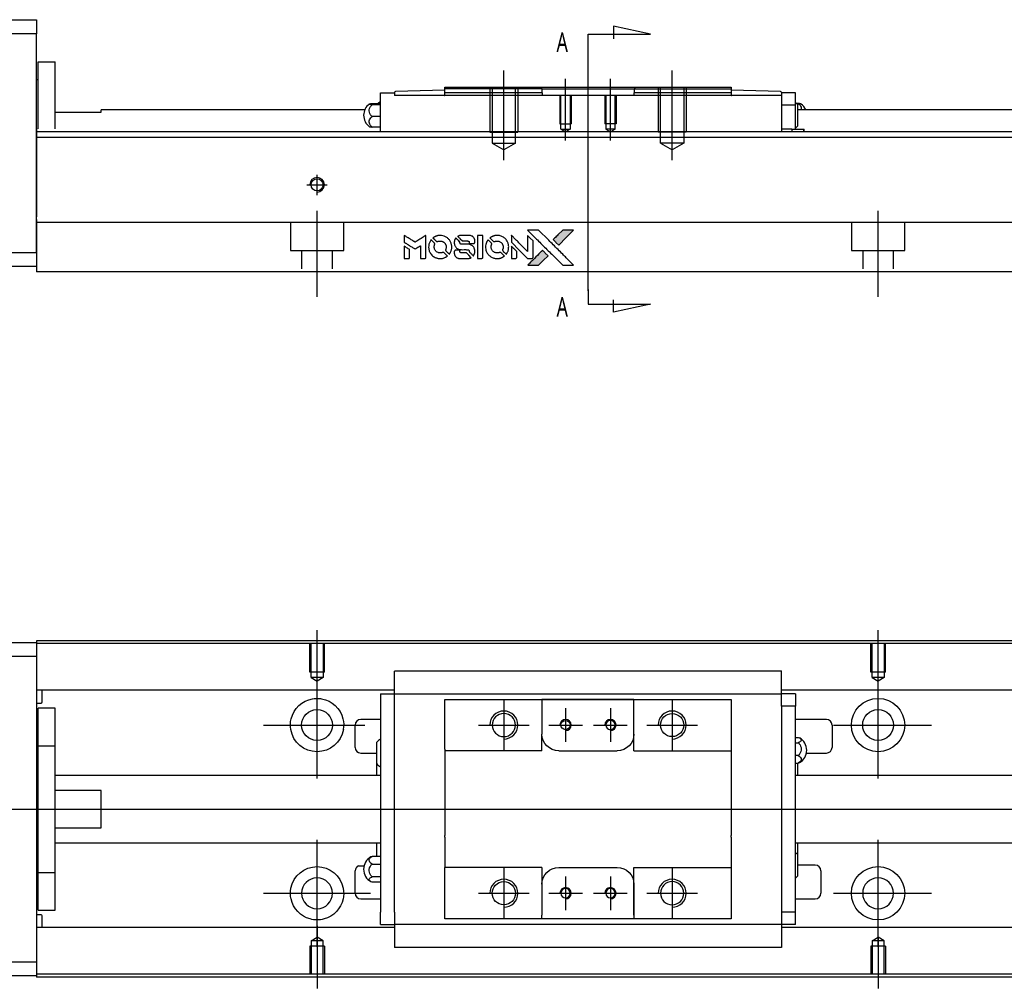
# Model space of a CAD drawing. Header units: millimetres. Extents: x -212 to 3135, y -1694 to 860.
# Tile 24 of 33: x 1001 to 1177, y -1035 to -862. Entities that reach past the tile are written whole.
import ezdxf
from ezdxf.lldxf.tags import DXFTag

# ---------------------------------------------------------------- set-up
doc = ezdxf.new("R2010")
doc.units = ezdxf.units.MM
doc.layers.get('0').update_dxf_attribs({"linetype": 'CONTINUOUS'})
doc.layers.add('2', color=7, linetype='CONTINUOUS')
doc.styles.add('CHN', font='Microsoft JhengHei.ttf')
tags = doc.linetypes.add('DASHED', pattern=[25.72, 12.86, -12.86]).pattern_tags.tags
tags[6:7] = [DXFTag(74, 4), DXFTag(75, 0), DXFTag(340, '0'), DXFTag(46, 0.0), DXFTag(50, 0.0), DXFTag(44, 0.0), DXFTag(45, 0.0)]
tags[4:5] = [DXFTag(74, 4), DXFTag(75, 0), DXFTag(340, '0'), DXFTag(46, 0.0), DXFTag(50, 0.0), DXFTag(44, 0.0), DXFTag(45, 0.0)]

# ---------------------------------------------------------------- blocks, each defined once
blk = doc.blocks.new('MosionX logo(完整正式版)')
h = blk.add_hatch(color=22)
h.dxf.hatch_style = 1
h.paths.add_polyline_path([(-1416, 1831), (-1517, 1831), (-1619, 1831), (-1707, 1742, 0.000288), (-1740, 1709, 0.000479), (-1769, 1680, 0.000013), (-1794, 1654, 0.197177), (-1794, 1654, 0.197497), (-1794, 1653, 0.00004), (-1779, 1638, 0.000834), (-1763, 1622, 0.000506), (-1744, 1603), (-1694, 1552), (-1555, 1692)])
h.paths.add_polyline_path([(-1892, 1355), (-1942, 1405, 0.000476), (-1962, 1424, 0.000789), (-1978, 1441, 0.000035), (-1993, 1455, 0.19758), (-1993, 1456, 0.198396), (-1994, 1455, 0.000019), (-2014, 1435, 0.000582), (-2036, 1413, 0.000351), (-2062, 1387, 0.000108), (-2174, 1275, 0.000692), (-2230, 1218, 0.000077), (-2269, 1179, 0.197527), (-2269, 1178, 0.410182), (-2269, 1177, 0.000493), (-2248, 1177, 0.002424), (-2219, 1177, 0.000529), (-2169, 1177), (-2070, 1177), (-1981, 1266)])
at = {"color": 22}
for points in [[(-2150, 1708, -0.000056), (-2089, 1647, -0.000021), (-2004, 1562, -0.000021), (-1911, 1469, -0.000025), (-1823, 1381), (-1619, 1177), (-1518, 1177), (-1417, 1177), (-1553, 1315, 0.000274), (-1619, 1381, 0.000123), (-1705, 1467, 0.000121), (-1797, 1559, 0.000165), (-1879, 1641), (-2068, 1831), (-2170, 1831), (-2272, 1831)], [(-1707, 1742, 0.000288), (-1740, 1709, 0.000479), (-1769, 1680, 0.000013), (-1794, 1654, 0.197177), (-1794, 1654, 0.197497), (-1794, 1653, 0.00004), (-1779, 1638, 0.000836), (-1763, 1622, 0.000505), (-1744, 1603), (-1694, 1552), (-1555, 1692), (-1416, 1831), (-1517, 1831), (-1619, 1831)], [(-4562, 1668), (-4562, 1603), (-4545, 1592, -0.000297), (-4534, 1586, -0.000037), (-4510, 1571, -0.000043), (-4482, 1554, -0.000036), (-4452, 1535, 0.000044), (-4422, 1517, 0.000063), (-4396, 1501, 0.000035), (-4374, 1488, 0.0009), (-4368, 1484), (-4360, 1479), (-4348, 1486, 0.001175), (-4342, 1490, 0.000208), (-4329, 1498, 0.000225), (-4315, 1506, 0.000203), (-4300, 1516, -0.000711), (-4286, 1525, -0.001119), (-4274, 1532, -0.000263), (-4263, 1539, -0.04589), (-4262, 1539, -0.519312), (-4261, 1539, -0.001914), (-4261, 1521, -0.003124), (-4260, 1493, -0.000285), (-4260, 1421), (-4260, 1303), (-4219, 1303, 0.001727), (-4189, 1303, 0.025279), (-4179, 1303, 0.073886), (-4173, 1305, 0.07426), (-4167, 1308, 0.03264), (-4166, 1310, 0.01784), (-4164, 1311, 0.017712), (-4163, 1313, 0.026854), (-4162, 1315), (-4160, 1319), (-4160, 1526), (-4159, 1733), (-4162, 1731, -0.004595), (-4163, 1730, -0.00016), (-4169, 1726, -0.000298), (-4177, 1722, -0.000208), (-4185, 1717, 0.000986), (-4210, 1701, 0.00025), (-4250, 1676, 0.000268), (-4292, 1650, 0.000436), (-4329, 1627, -0.002932), (-4341, 1619, -0.004718), (-4351, 1613, -0.001113), (-4360, 1608, -0.227179), (-4361, 1608, -0.045982), (-4362, 1608, -0.000145), (-4374, 1616, -0.000825), (-4387, 1624, -0.000517), (-4403, 1634, 0.000056), (-4458, 1668, 0.000289), (-4488, 1687, 0.000481), (-4511, 1701, 0.000418), (-4535, 1715), (-4562, 1732)], [(-4068, 1643, 0.064158), (-4094, 1594, 0.06356), (-4108, 1539, 0.064004), (-4107, 1483, 0.066747), (-4091, 1429, 0.04321), (-4073, 1396, 0.044737), (-4050, 1367, 0.044901), (-4021, 1342, 0.044184), (-3989, 1323, 0.026293), (-3965, 1313, 0.033344), (-3941, 1306, 0.033227), (-3917, 1303, 0.025815), (-3890, 1302, 0.023119), (-3864, 1304, 0.031044), (-3841, 1308, 0.031337), (-3819, 1315, 0.024258), (-3796, 1325, 0.015622), (-3788, 1329, 0.008495), (-3778, 1335, 0.008415), (-3769, 1341, 0.020814), (-3763, 1346), (-3760, 1348), (-3791, 1379, 0.002843), (-3814, 1403, 0.033917), (-3823, 1411, 0.087906), (-3831, 1414, 0.073302), (-3839, 1416, 0.022047), (-3843, 1415, 0.026465), (-3847, 1415, 0.022233), (-3851, 1414, 0.009985), (-3857, 1412, -0.039011), (-3876, 1407, -0.044398), (-3896, 1406, -0.045096), (-3915, 1408, -0.04265), (-3934, 1413, -0.071154), (-3961, 1428, -0.068827), (-3983, 1450, -0.068713), (-3998, 1476, -0.070507), (-4005, 1506, -0.028605), (-4006, 1519, -0.031418), (-4005, 1531, -0.031044), (-4002, 1544, -0.02668), (-3998, 1556, 0.038913), (-3996, 1564, 0.043732), (-3995, 1571, 0.047754), (-3995, 1578, 0.075756), (-3997, 1583, 0.07294), (-3999, 1586, 0.003456), (-4006, 1594, 0.005023), (-4017, 1605, 0.002422), (-4030, 1619, 0.000819), (-4042, 1631, 0.001349), (-4053, 1641, 0.0001), (-4062, 1650, 0.205335), (-4062, 1651, 0.219821), (-4063, 1650, 0.002494), (-4064, 1648, 0.007089), (-4066, 1646, 0.004494)], [(-3917, 1731, 0.024131), (-3935, 1728, 0.022344), (-3954, 1723, 0.021883), (-3972, 1717, 0.020884), (-3990, 1709, 0.010669), (-4000, 1703, 0.010389), (-4011, 1697, 0.010913), (-4020, 1692, 0.022227), (-4026, 1687), (-4029, 1685), (-3996, 1653, 0.002452), (-3984, 1640, 0.003628), (-3972, 1630, 0.001662), (-3963, 1621, 0.070159), (-3960, 1619, 0.047671), (-3958, 1618, 0.018624), (-3956, 1618, 0.017921), (-3953, 1617, 0.018804), (-3950, 1617, 0.018255), (-3946, 1617, 0.041312), (-3943, 1617, 0.037164), (-3939, 1618, 0.012342), (-3935, 1620, -0.015101), (-3924, 1624, -0.035998), (-3916, 1626, -0.033244), (-3907, 1627, -0.011249), (-3894, 1627, -0.004059), (-3883, 1627, -0.019693), (-3877, 1627, -0.027943), (-3872, 1626, -0.014411), (-3866, 1624, -0.033089), (-3851, 1619, -0.033887), (-3838, 1613, -0.034021), (-3825, 1604, -0.033942), (-3814, 1594, -0.02816), (-3804, 1582, -0.035032), (-3796, 1570, -0.035269), (-3790, 1557, -0.029196), (-3785, 1543, -0.037862), (-3782, 1526, -0.043657), (-3782, 1510, -0.043064), (-3784, 1494, -0.035184), (-3790, 1477, 0.033699), (-3792, 1470, 0.052815), (-3793, 1463, 0.059167), (-3793, 1456, 0.058972), (-3791, 1450, 0.059208), (-3788, 1445, 0.021125), (-3783, 1439, 0.008691), (-3773, 1429, 0.000851), (-3749, 1405, 0.001873), (-3736, 1393, 0.013884), (-3730, 1387, 0.022355), (-3726, 1385, 0.341453), (-3725, 1385, 0.073011), (-3722, 1388, 0.004587), (-3714, 1399, 0.00748), (-3707, 1411, 0.016837), (-3702, 1420, 0.028606), (-3692, 1443, 0.031352), (-3685, 1465, 0.031004), (-3681, 1489, 0.0268), (-3680, 1514, 0.026698), (-3681, 1541, 0.03002), (-3686, 1566, 0.030357), (-3693, 1590, 0.028554), (-3703, 1614, 0.062944), (-3732, 1658, 0.062206), (-3772, 1694, 0.062448), (-3819, 1719, 0.064355), (-3870, 1731, 0.017377), (-3880, 1731, 0.008369), (-3893, 1731, 0.008367), (-3907, 1731, 0.01757)], [(-3610, 1675, 0.023289), (-3616, 1665, 0.026845), (-3621, 1655, 0.026047), (-3626, 1644, 0.019751), (-3629, 1631, 0.013249), (-3631, 1624, 0.025169), (-3631, 1618, 0.016532), (-3632, 1611, 0.002937), (-3632, 1598, 0.003317), (-3632, 1586, 0.011808), (-3631, 1578, 0.01777), (-3631, 1572, 0.021476), (-3630, 1567, 0.04325), (-3623, 1544, 0.045753), (-3612, 1523, 0.04649), (-3598, 1505, 0.047672), (-3581, 1490, 0.025315), (-3573, 1485, 0.015208), (-3564, 1480, 0.01512), (-3554, 1476, 0.022488), (-3546, 1473, 0.027857), (-3532, 1469, 0.034138), (-3519, 1467, 0.014286), (-3499, 1467, 0.00124), (-3449, 1467, -0.00103), (-3418, 1467, -0.002552), (-3396, 1466, -0.001594), (-3379, 1466, -0.047676), (-3374, 1466, -0.085307), (-3367, 1463, -0.097789), (-3361, 1457, -0.085947), (-3357, 1450, -0.051339), (-3356, 1440, 0.014634), (-3355, 1436, 0.015028), (-3355, 1433, 0.014927), (-3354, 1430, 0.059415), (-3353, 1429, 0.070595), (-3351, 1425, 0.00028), (-3315, 1389, 0.000111), (-3279, 1352, 0.200239), (-3277, 1352, 0.268906), (-3276, 1352, 0.001866), (-3271, 1361, 0.007532), (-3267, 1370, 0.017818), (-3263, 1376, 0.013256), (-3261, 1383, 0.011636), (-3258, 1391, 0.011528), (-3256, 1399, 0.012303), (-3254, 1407, 0.0423), (-3252, 1419, 0.013657), (-3252, 1437, 0.013857), (-3252, 1455, 0.037428), (-3254, 1468, 0.014927), (-3256, 1477, 0.0122), (-3259, 1486, 0.012518), (-3262, 1494, 0.023062), (-3265, 1501, 0.065961), (-3281, 1525, 0.06055), (-3304, 1545, 0.059676), (-3331, 1559, 0.060497), (-3360, 1567, 0.025683), (-3367, 1567, 0.001528), (-3386, 1567, 0.002124), (-3410, 1568, 0.001173), (-3439, 1568, -0.000809), (-3490, 1568, -0.017164), (-3506, 1568, -0.063931), (-3514, 1570, -0.108429), (-3520, 1573, -0.052941), (-3523, 1577, -0.063675), (-3525, 1582, -0.050562), (-3526, 1587, -0.020337), (-3527, 1595, 0.009897), (-3528, 1599, 0.016482), (-3528, 1603, 0.019019), (-3529, 1606, 0.06043), (-3530, 1608, 0.076267), (-3533, 1613, 0.00054), (-3566, 1646, 0.000307), (-3601, 1680, 0.142594), (-3604, 1681, 0.232419), (-3604, 1681, 0.022995), (-3606, 1680, 0.024627), (-3608, 1678, 0.015407)], [(-3516, 1731, 0.018538), (-3522, 1730, 0.010695), (-3530, 1729, 0.01068), (-3538, 1727, 0.017678), (-3544, 1725, 0.013849), (-3551, 1722, 0.011814), (-3559, 1719, 0.004513), (-3566, 1716, 0.290035), (-3566, 1715, 0.196418), (-3566, 1714, 0.000124), (-3554, 1702, 0.001477), (-3540, 1688, 0.000898), (-3524, 1671), (-3481, 1629), (-3427, 1628, -0.001471), (-3387, 1628, -0.028714), (-3374, 1627, -0.097073), (-3367, 1625, -0.084199), (-3361, 1620, -0.042698), (-3359, 1616, -0.053912), (-3357, 1612, -0.051004), (-3356, 1608, -0.032967), (-3355, 1602, 0.00807), (-3355, 1600, 0.003023), (-3355, 1596, 0.002994), (-3355, 1592, 0.003629), (-3355, 1588), (-3354, 1579), (-3313, 1579, 0.001618), (-3293, 1579, 0.005206), (-3280, 1579, 0.00535), (-3271, 1579, 0.060675), (-3268, 1580, 0.048484), (-3266, 1581, 0.02389), (-3264, 1582, 0.022812), (-3261, 1584, 0.02462), (-3259, 1586, 0.061781), (-3255, 1591, 0.080179), (-3253, 1596, 0.048561), (-3252, 1604, 0.010021), (-3251, 1619, 0.016602), (-3252, 1638, 0.031409), (-3254, 1653, 0.036474), (-3258, 1666, 0.03439), (-3263, 1679, 0.065928), (-3277, 1699, 0.069066), (-3296, 1715, 0.065697), (-3319, 1725, 0.051559), (-3346, 1731, 0.020904), (-3360, 1731, 0.000451), (-3431, 1731, 0.000419), (-3502, 1732, 0.022759)], [(-3202, 1517), (-3202, 1303), (-3160, 1303), (-3118, 1303), (-3113, 1306, 0.071429), (-3109, 1309, 0.054799), (-3105, 1313, 0.053585), (-3102, 1318, 0.060698), (-3101, 1323, 0.033975), (-3100, 1332, 0.000112), (-3100, 1441, 0.000726), (-3100, 1548, 0.001084), (-3101, 1641), (-3102, 1732), (-3152, 1732), (-3202, 1732)], [(-3011, 1643, 0.018008), (-3017, 1634, 0.009842), (-3023, 1622, 0.009807), (-3030, 1610, 0.015716), (-3035, 1599, 0.048467), (-3047, 1561, 0.045841), (-3052, 1520, 0.046006), (-3049, 1479, 0.049638), (-3039, 1441, 0.064819), (-3012, 1391, 0.06695), (-2974, 1350, 0.066691), (-2926, 1320, 0.063505), (-2872, 1304, 0.03135), (-2858, 1302, 0.010439), (-2837, 1302, 0.010391), (-2817, 1302, 0.032408), (-2803, 1304, 0.015696), (-2787, 1307, 0.018095), (-2771, 1312, 0.018551), (-2757, 1317, 0.018352), (-2743, 1323, 0.015568), (-2733, 1328, 0.009832), (-2723, 1334, 0.009795), (-2713, 1341, 0.023727), (-2706, 1346), (-2703, 1348), (-2734, 1379, 0.001528), (-2751, 1397, 0.010022), (-2760, 1406, 0.019586), (-2766, 1411, 0.061865), (-2771, 1413, 0.055054), (-2777, 1415, 0.061607), (-2784, 1416, 0.048725), (-2792, 1415, 0.020221), (-2802, 1412, -0.017722), (-2813, 1409, -0.02685), (-2822, 1407, -0.02759), (-2832, 1406, -0.020233), (-2843, 1406, -0.04793), (-2864, 1409, -0.048386), (-2883, 1416, -0.047866), (-2901, 1426, -0.044964), (-2917, 1440, -0.04333), (-2931, 1457, -0.050921), (-2941, 1475, -0.051473), (-2946, 1495, -0.0459), (-2948, 1516, -0.019014), (-2948, 1526, -0.024114), (-2947, 1535, -0.025081), (-2945, 1544, -0.023892), (-2942, 1553, 0.008624), (-2939, 1560, 0.026486), (-2938, 1564, 0.035074), (-2937, 1568, 0.02756), (-2937, 1573, 0.087163), (-2939, 1580, 0.073291), (-2942, 1587, 0.028074), (-2951, 1596, 0.002594), (-2973, 1619), (-3005, 1651)], [(-2860, 1730, 0.023681), (-2878, 1728, 0.022402), (-2896, 1723, 0.021929), (-2914, 1717, 0.020503), (-2931, 1709, 0.013745), (-2941, 1704, 0.009767), (-2952, 1698, 0.009658), (-2962, 1691, 0.027804), (-2968, 1687), (-2971, 1685), (-2939, 1653, 0.002053), (-2924, 1638, 0.006738), (-2914, 1628, 0.007826), (-2907, 1622, 0.063909), (-2903, 1619, 0.061532), (-2897, 1617, 0.068674), (-2891, 1617, 0.052072), (-2885, 1618, 0.019648), (-2875, 1621, -0.018366), (-2864, 1624, -0.0288), (-2854, 1626, -0.029061), (-2844, 1627, -0.019155), (-2832, 1627, -0.053809), (-2807, 1624, -0.058833), (-2784, 1615, -0.058566), (-2764, 1601, -0.052525), (-2746, 1582, -0.044733), (-2737, 1566, -0.040573), (-2729, 1547, -0.041123), (-2725, 1529, -0.04951), (-2725, 1511, -0.017369), (-2725, 1502, -0.024255), (-2727, 1495, -0.023787), (-2729, 1487, -0.015798), (-2732, 1479, 0.010631), (-2734, 1474, 0.033653), (-2735, 1470, 0.037806), (-2736, 1467, 0.016307), (-2736, 1462, 0.068179), (-2734, 1453, 0.095747), (-2731, 1446, 0.033418), (-2722, 1436, 0.002133), (-2695, 1409, 0.001452), (-2680, 1395, 0.012393), (-2673, 1388, 0.020479), (-2668, 1385, 0.344362), (-2667, 1385, 0.074287), (-2663, 1388, 0.005454), (-2656, 1400, 0.008391), (-2649, 1412, 0.017097), (-2643, 1422, 0.027375), (-2635, 1442, 0.02835), (-2628, 1463, 0.027723), (-2624, 1485, 0.023913), (-2623, 1509, 0.027047), (-2623, 1537, 0.031685), (-2627, 1563, 0.032425), (-2634, 1588, 0.031013), (-2644, 1612, 0.037914), (-2661, 1641, 0.040153), (-2682, 1667, 0.039834), (-2707, 1688, 0.036173), (-2736, 1707, 0.040752), (-2765, 1719, 0.035885), (-2796, 1728, 0.035491), (-2828, 1731, 0.037615)], [(-2572, 1669), (-2572, 1604), (-2422, 1453), (-2271, 1303), (-2229, 1303, 0.0008), (-2202, 1303, 0.010795), (-2192, 1303, 0.030495), (-2186, 1304, 0.080372), (-2183, 1305, 0.03816), (-2179, 1308, 0.041799), (-2176, 1310, 0.042486), (-2174, 1314, 0.042078), (-2172, 1317, 0.099276), (-2170, 1322, 0.003302), (-2170, 1343, 0.002586), (-2170, 1380, 0.000204), (-2170, 1477), (-2170, 1633), (-2221, 1683), (-2271, 1733), (-2271, 1583), (-2272, 1433), (-2419, 1582, 0.000253), (-2476, 1639, 0.000412), (-2524, 1687, 0.000041), (-2567, 1730, 0.041338), (-2570, 1732), (-2572, 1734)], [(-4562, 1417), (-4562, 1303), (-4521, 1303, 0.000842), (-4494, 1303, 0.010591), (-4484, 1303, 0.028995), (-4479, 1303, 0.069543), (-4475, 1305, 0.051063), (-4471, 1307, 0.039932), (-4468, 1310, 0.039414), (-4465, 1314, 0.045845), (-4462, 1318, 0.094811), (-4461, 1322, 0.007124), (-4461, 1333, 0.004713), (-4461, 1352, 0.000534), (-4461, 1395), (-4461, 1469), (-4471, 1475, 0.000828), (-4502, 1494, 0.000879), (-4532, 1513, 0.000048), (-4561, 1530, 0.137596), (-4562, 1531, 0.413028), (-4562, 1530, 0.000016), (-4562, 1497, 0.000623), (-4562, 1460, 0.000374)], [(-2572, 1416), (-2572, 1303), (-2530, 1303), (-2488, 1303), (-2483, 1306, 0.03146), (-2480, 1308, 0.026444), (-2478, 1310, 0.026444), (-2476, 1312, 0.031457), (-2475, 1314), (-2472, 1319), (-2471, 1375), (-2471, 1431), (-2521, 1481, 0.000745), (-2540, 1499, 0.001228), (-2556, 1515, 0.000087), (-2571, 1529, 0.195134), (-2571, 1530, 0.412117), (-2572, 1529, 0.000048), (-2572, 1496, 0.00109), (-2572, 1460, 0.000653)], [(-3615, 1454, 0.065483), (-3620, 1451, 0.053271), (-3625, 1447, 0.052018), (-3628, 1443, 0.0556), (-3631, 1437, 0.036839), (-3632, 1434, 0.026922), (-3632, 1430, 0.016905), (-3633, 1424, 0.004317), (-3633, 1416, 0.016369), (-3632, 1397, 0.029936), (-3630, 1382, 0.03418), (-3627, 1369, 0.031327), (-3621, 1356, 0.046935), (-3612, 1340, 0.054053), (-3600, 1327, 0.053701), (-3585, 1317, 0.045364), (-3568, 1309, 0.032479), (-3552, 1305, 0.03386), (-3537, 1303, 0.013578), (-3512, 1303, 0.001155), (-3450, 1303, 0.000413), (-3396, 1303, 0.005008), (-3375, 1304, 0.013199), (-3364, 1304, 0.033956), (-3355, 1305, 0.013909), (-3347, 1308, 0.010864), (-3337, 1310, 0.010938), (-3329, 1313, 0.028702), (-3323, 1316), (-3318, 1318), (-3362, 1362), (-3405, 1406), (-3455, 1406, -0.001504), (-3477, 1406, -0.00328), (-3493, 1406, -0.001901), (-3506, 1406, -0.061333), (-3510, 1407, -0.063621), (-3514, 1409, -0.048633), (-3518, 1412, -0.046769), (-3522, 1415, -0.047961), (-3525, 1420, -0.02678), (-3526, 1424, -0.050957), (-3527, 1427, -0.029398), (-3528, 1431, -0.00401), (-3528, 1441), (-3529, 1456), (-3569, 1456, 0.001061), (-3593, 1456, 0.009147), (-3604, 1455, 0.020721), (-3611, 1455, 0.051619)], [(-2062, 1387, 0.000108), (-2174, 1275, 0.000692), (-2230, 1218, 0.000077), (-2269, 1179, 0.197527), (-2269, 1178, 0.410182), (-2269, 1177, 0.000493), (-2248, 1177, 0.002424), (-2219, 1177, 0.000529), (-2170, 1177), (-2070, 1177), (-1981, 1266), (-1892, 1355), (-1942, 1405, 0.000476), (-1962, 1424, 0.000789), (-1978, 1441, 0.000035), (-1993, 1455, 0.19758), (-1993, 1456, 0.198396), (-1994, 1455, 0.000019), (-2014, 1435, 0.000582), (-2036, 1413, 0.000351)]]:
    blk.add_lwpolyline(points, format="xyb", close=True, dxfattribs=at)

msp = doc.modelspace()

# ---------------------------------------------------------------- linework, layer by layer
for p, q in [((1054.43, -982.36), (1054.43, -971.24)), ((1154.43, -980.36), (1154.43, -971.24)), ((1054.43, -997.72), (1054.43, -978.67)), ((1154.43, -997.72), (1154.43, -978.67)), ((1087.72, -983.69), (1087.72, -992.69)), ((1117.72, -983.69), (1117.72, -992.69)), ((1098.72, -985.19), (1098.72, -991.19)), ((1106.72, -985.19), (1106.72, -991.19)), ((1044.9, -988.19), (1062.95, -988.19)), ((1083.22, -988.19), (1092.22, -988.19)), ((1095.72, -988.19), (1101.72, -988.19)), ((1103.72, -988.19), (1109.72, -988.19)), ((1113.22, -988.19), (1122.22, -988.19)), ((1146.48, -988.19), (1163.95, -988.19)), ((940.43, -1003.19), (1078.86, -1003.19)), ((1078.86, -1003.19), (1420.43, -1003.19)), ((1054.43, -1027.72), (1054.43, -1008.67)), ((1154.43, -1027.72), (1154.43, -1008.67)), ((1061.8, -1013.29), (1062.8, -1013.29)), ((1087.72, -1013.69), (1087.72, -1022.69)), ((1117.72, -1013.69), (1117.72, -1022.69)), ((1098.72, -1015.19), (1098.72, -1021.19)), ((1106.72, -1015.19), (1106.72, -1021.19)), ((1044.9, -1018.19), (1063.95, -1018.19)), ((1083.22, -1018.19), (1092.22, -1018.19)), ((1095.72, -1018.19), (1101.72, -1018.19)), ((1103.72, -1018.19), (1109.72, -1018.19)), ((1113.22, -1018.19), (1122.22, -1018.19)), ((1146.48, -1018.19), (1163.95, -1018.19)), ((1054.43, -1024.02), (1054.43, -1035.15)), ((1154.43, -1026.02), (1154.43, -1035.15))]:
    msp.add_line(p, q)
at = {"linetype": 'Continuous'}
for p, q in [((945.43, -973.44), (1004.43, -973.44)), ((1086.56, -973.15), (1004.43, -973.15)), ((1004.43, -973.15), (1004.43, -973.44)), ((1004.43, -973.44), (1004.43, -975.94)), ((1086.43, -973.65), (1004.43, -973.65)), ((1404.43, -973.65), (1086.43, -973.65)), ((1404.43, -973.15), (1086.56, -973.15)), ((1004.43, -975.94), (945.43, -975.94)), ((1004.43, -975.94), (1004.43, -1030.44)), ((1068.22, -978.71), (1068.22, -978.58)), ((1068.22, -978.58), (1068.22, -978.58)), ((1137.22, -978.58), (1068.22, -978.58)), ((1068.22, -982.29), (1068.22, -978.71)), ((1137.22, -978.58), (1137.22, -978.54)), ((1137.22, -978.71), (1137.22, -978.58)), ((1137.22, -982.29), (1137.22, -978.71)), ((1068.22, -981.97), (1004.43, -981.97)), ((1005.43, -984.06), (1005.43, -981.97)), ((1065.72, -982.62), (1065.72, -984.82)), ((1065.72, -982.62), (1068.22, -982.62)), ((1068.22, -982.62), (1068.22, -982.29)), ((1068.22, -983.62), (1068.22, -982.62)), ((1068.22, -982.62), (1137.22, -982.62)), ((1404.43, -981.97), (1137.22, -981.97)), ((1137.22, -982.62), (1137.22, -982.29)), ((1139.72, -982.62), (1137.22, -982.62)), ((1137.22, -983.62), (1137.22, -982.62)), ((1139.72, -982.62), (1139.72, -984.82)), ((1004.43, -984.26), (1005.23, -984.26)), ((1068.22, -984.82), (1068.22, -983.62)), ((1077.22, -984.62), (1077.22, -983.62)), ((1094.52, -983.62), (1094.52, -984.32)), ((1110.92, -983.62), (1094.52, -983.62)), ((1094.52, -984.32), (1094.52, -989.79)), ((1094.61, -983.62), (1110.83, -983.62)), ((1110.92, -984.32), (1110.92, -983.62)), ((1110.92, -992.79), (1110.92, -984.32)), ((1110.92, -989.79), (1110.92, -984.32)), ((1128.22, -983.62), (1128.22, -984.62)), ((1137.22, -984.82), (1137.22, -983.62)), ((1007.73, -985.19), (1004.73, -985.19)), ((1007.73, -985.19), (1004.73, -985.19)), ((1004.73, -991.88), (1004.73, -985.19)), ((1004.73, -991.88), (1004.73, -985.19)), ((1007.73, -991.88), (1007.73, -985.19)), ((1007.73, -991.88), (1007.73, -985.19)), ((1065.72, -984.82), (1065.72, -1021.57)), ((1068.22, -985.3), (1068.22, -984.82)), ((1068.22, -985.3), (1068.22, -984.86)), ((1068.22, -1021.09), (1068.22, -985.3)), ((1077.22, -992.49), (1077.22, -984.62)), ((1128.22, -984.62), (1128.22, -992.49)), ((1139.72, -984.82), (1137.22, -984.82)), ((1137.22, -984.82), (1137.22, -985.3)), ((1137.22, -984.86), (1137.22, -985.3)), ((1137.22, -985.3), (1137.22, -1021.09)), ((1139.72, -1021.57), (1139.72, -984.82)), ((1065.72, -987.19), (1062.22, -987.19)), ((1145.22, -987.19), (1139.72, -987.19)), ((1061.22, -992.19), (1061.22, -988.19)), ((1094.52, -992.79), (1094.52, -989.8)), ((1146.22, -988.19), (1146.22, -992.19)), ((1065.07, -995.11), (1065.07, -991.26)), ((1139.72, -990.4), (1140.18, -990.4)), ((1139.72, -991.34), (1140.18, -991.34)), ((1004.73, -992.44), (1004.43, -992.44)), ((1004.73, -992.44), (1004.43, -992.44)), ((1004.73, -1014.51), (1004.73, -991.88)), ((1004.73, -991.88), (1007.73, -991.88)), ((1004.73, -1014.51), (1004.73, -991.88)), ((1007.73, -1014.51), (1007.73, -991.88)), ((1007.73, -1014.51), (1007.73, -991.88)), ((1062.22, -993.19), (1065.07, -993.19)), ((1077.22, -992.49), (1077.22, -998.19)), ((1097.52, -992.79), (1107.92, -992.79)), ((1110.92, -992.79), (1128.22, -992.79)), ((1128.22, -992.49), (1128.22, -998.19)), ((1141.67, -993.19), (1145.22, -993.19)), ((1140.18, -993.64), (1139.72, -993.64)), ((1139.72, -994.99), (1140.18, -994.99)), ((1140.07, -994.99), (1140.07, -997.19)), ((1065.07, -997.19), (1065.07, -995.11)), ((1065.72, -997.19), (1007.73, -997.19)), ((1077.22, -998.19), (1077.22, -998.49)), ((1077.22, -998.49), (1077.22, -1007.89)), ((1128.22, -998.19), (1128.22, -998.49)), ((1128.22, -998.49), (1128.22, -1007.89)), ((1404.43, -997.19), (1139.72, -997.19)), ((1015.93, -999.88), (1007.73, -999.88)), ((1015.93, -1006.51), (1015.93, -999.88)), ((1007.73, -1006.51), (1015.93, -1006.51)), ((1077.22, -1008.19), (1077.22, -1007.89)), ((1077.22, -1008.19), (1077.22, -1013.59)), ((1128.22, -1008.19), (1128.22, -1007.89)), ((1128.22, -1008.19), (1128.22, -1013.59)), ((1007.73, -1009.19), (1065.72, -1009.19)), ((1065.07, -1011.62), (1065.07, -1009.19)), ((1139.72, -1009.19), (1404.43, -1009.19)), ((1140.07, -1009.19), (1140.07, -1011.28)), ((1065.72, -1011.62), (1064.27, -1011.62)), ((1140.07, -1011.28), (1140.07, -1015.13)), ((1004.43, -1013.94), (1004.73, -1013.94)), ((1004.43, -1013.94), (1004.73, -1013.94)), ((1061.22, -1018.19), (1061.22, -1014.19)), ((1064.27, -1012.98), (1065.72, -1012.98)), ((1077.22, -1013.89), (1077.22, -1013.59)), ((1094.52, -1013.59), (1077.22, -1013.59)), ((1077.22, -1021.77), (1077.22, -1013.89)), ((1094.52, -1013.59), (1094.52, -1016.59)), ((1097.52, -1013.59), (1107.92, -1013.59)), ((1110.92, -1022.07), (1110.92, -1013.59)), ((1128.22, -1013.59), (1128.22, -1021.77)), ((1143.22, -1013.19), (1140.07, -1013.19)), ((1144.22, -1014.19), (1144.22, -1018.19)), ((1004.73, -1014.51), (1007.73, -1014.51)), ((1004.73, -1021.19), (1004.73, -1014.51)), ((1004.73, -1021.19), (1004.73, -1014.51)), ((1007.73, -1021.19), (1007.73, -1014.51)), ((1007.73, -1021.19), (1007.73, -1014.51)), ((1065.72, -1015.27), (1064.27, -1015.27)), ((1065.72, -1016.22), (1064.27, -1016.22)), ((1094.52, -1016.59), (1094.52, -1022.07)), ((1110.92, -1016.59), (1110.92, -1022.07)), ((1062.22, -1019.19), (1065.72, -1019.19)), ((1139.72, -1019.19), (1143.22, -1019.19)), ((1004.73, -1021.19), (1007.73, -1021.19)), ((1004.73, -1021.19), (1007.73, -1021.19)), ((1068.22, -1021.52), (1068.22, -1021.09)), ((1068.22, -1021.57), (1068.22, -1021.09)), ((1137.22, -1021.09), (1137.22, -1021.57)), ((1137.22, -1021.09), (1137.22, -1021.52)), ((1005.23, -1022.03), (1004.43, -1022.03)), ((1005.43, -1024.32), (1005.43, -1022.23)), ((1065.72, -1023.77), (1065.72, -1021.57)), ((1068.22, -1021.57), (1068.22, -1022.77)), ((1068.22, -1022.77), (1068.22, -1023.77)), ((1077.22, -1022.77), (1077.22, -1021.77)), ((1094.52, -1022.77), (1094.52, -1022.07)), ((1110.92, -1022.77), (1094.52, -1022.77)), ((1110.83, -1022.77), (1094.61, -1022.77)), ((1110.92, -1022.07), (1110.92, -1022.77)), ((1128.22, -1022.77), (1119.57, -1022.77)), ((1128.22, -1021.77), (1128.22, -1022.77)), ((1137.22, -1021.57), (1137.22, -1022.77)), ((1139.72, -1021.57), (1137.22, -1021.57)), ((1137.22, -1022.77), (1137.22, -1023.77)), ((1139.72, -1023.77), (1139.72, -1021.57)), ((1068.22, -1024.32), (1004.43, -1024.32)), ((1065.72, -1023.77), (1068.22, -1023.77)), ((1137.22, -1023.77), (1068.22, -1023.77)), ((1068.22, -1023.77), (1068.22, -1027.67)), ((1137.22, -1023.77), (1137.22, -1024.1)), ((1139.72, -1023.77), (1137.22, -1023.77)), ((1137.22, -1024.1), (1137.22, -1027.67)), ((1404.43, -1024.32), (1137.22, -1024.32)), ((1068.22, -1027.67), (1068.22, -1027.8)), ((1068.22, -1027.8), (1068.22, -1027.85)), ((1068.22, -1027.8), (1137.22, -1027.8)), ((1137.22, -1027.67), (1137.22, -1027.8)), ((1137.22, -1027.8), (1137.22, -1027.85)), ((945.43, -1030.44), (1004.43, -1030.44)), ((1004.43, -1030.44), (1004.43, -1032.94)), ((1004.43, -1032.94), (945.43, -1032.94)), ((1071.31, -1032.65), (1004.43, -1032.65)), ((1004.43, -1032.94), (1004.43, -1033.15)), ((1071.18, -1033.15), (1004.43, -1033.15)), ((1404.43, -1033.15), (1071.18, -1033.15)), ((1404.43, -1032.65), (1071.31, -1032.65))]:
    msp.add_line(p, q, dxfattribs=at)
at = {"linetype": 'DASHED'}
for p, q in [((1004.43, -973.44), (1004.43, -973.65)), ((1004.43, -973.65), (1004.43, -974.65)), ((1004.43, -974.65), (1004.43, -980.97)), ((1004.43, -980.97), (1004.43, -981.97)), ((1004.43, -981.97), (1004.43, -983.51)), ((1068.22, -982.72), (1068.22, -982.72)), ((1137.22, -982.72), (1137.22, -982.72)), ((1004.43, -983.51), (1004.43, -987.07)), ((1004.43, -987.07), (1004.43, -988.99)), ((1004.43, -988.99), (1004.43, -1017.3)), ((1004.43, -1017.3), (1004.43, -1019.22)), ((1004.43, -1019.22), (1004.43, -1022.78)), ((1004.43, -1022.78), (1004.43, -1024.32)), ((1004.43, -1024.32), (1004.43, -1025.32)), ((1137.22, -1023.67), (1137.22, -1023.67)), ((1004.43, -1025.32), (1004.43, -1031.65)), ((1004.43, -1031.65), (1004.43, -1032.65)), ((1004.43, -1032.65), (1004.43, -1032.94))]:
    msp.add_line(p, q, dxfattribs=at)
at = {"linetype": 'DASHED', "ltscale": 0.1}
for p, q in [((1053.13, -978.74), (1053.13, -973.74)), ((1053.35, -979.74), (1053.35, -973.74)), ((1055.5, -973.74), (1055.5, -979.74)), ((1055.73, -978.74), (1055.73, -973.74)), ((1153.13, -978.74), (1153.13, -973.74)), ((1153.35, -979.74), (1153.35, -973.74)), ((1155.5, -973.74), (1155.5, -979.74)), ((1155.73, -978.74), (1155.73, -973.74)), ((1055.73, -978.74), (1053.13, -978.74)), ((1155.73, -978.74), (1153.13, -978.74)), ((1055.5, -979.74), (1053.35, -979.74)), ((1053.35, -979.74), (1054.43, -980.36)), ((1055.5, -979.74), (1054.43, -980.36)), ((1155.5, -979.74), (1153.35, -979.74)), ((1153.35, -979.74), (1154.43, -980.36)), ((1155.5, -979.74), (1154.43, -980.36)), ((1053.35, -1026.65), (1054.43, -1026.02)), ((1053.35, -1026.65), (1053.35, -1032.65)), ((1055.5, -1026.65), (1053.35, -1026.65)), ((1055.5, -1026.65), (1054.43, -1026.02)), ((1055.5, -1032.65), (1055.5, -1026.65)), ((1153.35, -1026.65), (1154.43, -1026.02)), ((1153.35, -1026.65), (1153.35, -1032.65)), ((1155.5, -1026.65), (1153.35, -1026.65)), ((1155.5, -1026.65), (1154.43, -1026.02)), ((1155.5, -1032.65), (1155.5, -1026.65)), ((1055.73, -1027.65), (1053.13, -1027.65)), ((1053.13, -1027.65), (1053.13, -1032.65)), ((1055.73, -1027.65), (1055.73, -1032.65)), ((1155.73, -1027.65), (1153.13, -1027.65)), ((1153.13, -1027.65), (1153.13, -1032.65)), ((1155.73, -1027.65), (1155.73, -1032.65))]:
    msp.add_line(p, q, dxfattribs=at)
at = {"linetype": 'Continuous'}
for centre, radius in [((1154.43, -988.19), 4.75), ((1054.43, -988.19), 2.75), ((1117.72, -988.19), 2.07), ((1154.43, -988.19), 2.75), ((1098.72, -988.19), 0.825), ((1154.43, -1018.19), 4.75), ((1087.72, -1018.19), 2.07)]:
    msp.add_circle(centre, radius, dxfattribs=at)
at = {"linetype": 'Continuous', "extrusion": (0, 0, -1)}
for centre, radius in [((-1087.72, -988.19), 2.07), ((-1106.72, -988.19), 0.825), ((-1054.43, -1018.19), 2.75), ((-1117.72, -1018.19), 2.07), ((-1154.43, -1018.19), 2.75), ((-1098.72, -1018.19), 0.825), ((-1106.72, -1018.19), 0.825)]:
    msp.add_circle(centre, radius, dxfattribs=at)
at = {"linetype": 'Continuous'}
for centre, radius, start, end in [((1005.23, -984.06), 0.2, 270, 0), ((1062.22, -988.19), 1, 90, 180), ((1145.22, -988.19), 1, 0, 90), ((1067.21, -993.14), 2.85, 121.5132, 138.6569), ((1139.22, -992.69), 2.5, 0, 61.7734), ((1062.22, -992.19), 1, 180, 270), ((1139.22, -992.69), 2.5, 298.2701, 0), ((1145.22, -992.19), 1, 270, 0), ((1067.21, -993.23), 2.85, 221.3431, 238.4868), ((1065.22, -1013.92), 2.5, 118.2701, 180), ((1137.93, -1013.16), 2.85, 41.3431, 51.1006), ((1062.22, -1014.19), 1, 114.7486, 180), ((1065.22, -1013.92), 2.5, 180, 241.7734), ((1143.22, -1014.19), 1, 0, 90), ((1137.93, -1013.24), 2.85, 308.8994, 318.6569), ((1062.22, -1018.19), 1, 180, 270), ((1143.22, -1018.19), 1, 270, 0), ((1005.23, -1022.23), 0.2, 0, 90)]:
    msp.add_arc(centre, radius, start, end, dxfattribs=at)
at = {"linetype": 'Continuous', "extrusion": (0, 0, -1)}
for centre, radius, start, end in [((-1054.43, -988.19), 4.75, 13.6191, 80.1049), ((-1054.43, -988.19), 4.75, 99.8951, 166.3809), ((-1054.43, -988.19), 4.75, 189.6765, 350.3235), ((-1097.52, -989.79), 3, 270, 359.96), ((-1107.92, -989.79), 3, 180, 270), ((-1054.43, -1018.19), 4.75, 10.8558, 169.1442), ((-1097.52, -1016.59), 3, 0, 90), ((-1107.92, -1016.59), 3, 90, 180), ((-1054.43, -1018.19), 4.75, 285.2319, 347.572), ((-1054.43, -1018.19), 4.75, 192.428, 254.7681)]:
    msp.add_arc(centre, radius, start, end, dxfattribs=at)
for centre, radius in [((1087.72, -988.19), 2.5), ((1117.72, -988.19), 2.5), ((1098.72, -988.19), 1), ((1106.72, -988.19), 1), ((1087.72, -1018.19), 2.5), ((1117.72, -1018.19), 2.5), ((1098.72, -1018.19), 1), ((1106.72, -1018.19), 1)]:
    msp.add_arc(centre, radius, 270, 180)
at = {"linetype": 'Continuous'}
for points, knots in [([(1053.61, -983.51), (1054.02, -983.44), (1054.45, -983.42), (1055, -983.48), (1055.12, -983.49), (1055.24, -983.51)], [0, 0, 0, 0, 0.772987, 0.772987, 1, 1, 1, 1]), ([(1140.18, -990.4), (1140.31, -990.44), (1140.42, -990.49), (1140.6, -990.61), (1140.66, -990.68), (1140.73, -990.81), (1140.73, -990.88), (1140.69, -991.02), (1140.64, -991.08), (1140.48, -991.21), (1140.38, -991.26), (1140.23, -991.32), (1140.21, -991.33), (1140.18, -991.34)], [0, 0, 0, 0, 0.192078, 0.192078, 0.384156, 0.384156, 0.576234, 0.576234, 0.768312, 0.768312, 0.960389, 0.960389, 1, 1, 1, 1]), ([(1140.18, -991.34), (1140.31, -991.45), (1140.42, -991.58), (1140.6, -991.86), (1140.66, -992.02), (1140.73, -992.35), (1140.73, -992.52), (1140.69, -992.85), (1140.64, -993.02), (1140.48, -993.31), (1140.38, -993.45), (1140.23, -993.59), (1140.21, -993.61), (1140.18, -993.64)], [0, 0, 0, 0, 0.192078, 0.192078, 0.384156, 0.384156, 0.576234, 0.576234, 0.768312, 0.768312, 0.960389, 0.960389, 1, 1, 1, 1]), ([(1140.18, -993.64), (1140.31, -993.7), (1140.42, -993.78), (1140.6, -993.94), (1140.66, -994.04), (1140.73, -994.23), (1140.73, -994.33), (1140.69, -994.53), (1140.64, -994.62), (1140.48, -994.8), (1140.38, -994.88), (1140.23, -994.96), (1140.21, -994.98), (1140.18, -994.99)], [0, 0, 0, 0, 0.192078, 0.192078, 0.384156, 0.384156, 0.576234, 0.576234, 0.768312, 0.768312, 0.960389, 0.960389, 1, 1, 1, 1]), ([(1064.27, -1012.98), (1064.14, -1012.91), (1064.02, -1012.84), (1063.85, -1012.67), (1063.79, -1012.57), (1063.72, -1012.38), (1063.71, -1012.28), (1063.76, -1012.08), (1063.81, -1011.99), (1063.96, -1011.81), (1064.07, -1011.73), (1064.21, -1011.65), (1064.24, -1011.63), (1064.27, -1011.62)], [0, 0, 0, 0, 0.192078, 0.192078, 0.384156, 0.384156, 0.576234, 0.576234, 0.768312, 0.768312, 0.960389, 0.960389, 1, 1, 1, 1]), ([(1064.27, -1015.27), (1064.14, -1015.17), (1064.02, -1015.04), (1063.85, -1014.75), (1063.79, -1014.59), (1063.72, -1014.26), (1063.71, -1014.09), (1063.76, -1013.76), (1063.81, -1013.6), (1063.96, -1013.3), (1064.07, -1013.16), (1064.21, -1013.02), (1064.24, -1013), (1064.27, -1012.98)], [0, 0, 0, 0, 0.192078, 0.192078, 0.384156, 0.384156, 0.576234, 0.576234, 0.768312, 0.768312, 0.960389, 0.960389, 1, 1, 1, 1]), ([(1064.27, -1016.22), (1064.14, -1016.17), (1064.02, -1016.12), (1063.85, -1016), (1063.79, -1015.93), (1063.72, -1015.8), (1063.71, -1015.73), (1063.76, -1015.59), (1063.81, -1015.53), (1063.96, -1015.4), (1064.07, -1015.35), (1064.21, -1015.29), (1064.24, -1015.28), (1064.27, -1015.27)], [0, 0, 0, 0, 0.192078, 0.192078, 0.384156, 0.384156, 0.576234, 0.576234, 0.768312, 0.768312, 0.960389, 0.960389, 1, 1, 1, 1]), ([(1055.67, -1022.78), (1055.27, -1022.89), (1054.85, -1022.94), (1054.01, -1022.94), (1053.58, -1022.89), (1053.18, -1022.78)], [0, 0, 0, 0, 0.500461, 0.500461, 1, 1, 1, 1])]:
    msp.add_open_spline(points, degree=3, knots=knots, dxfattribs=at)
for points, degree in [([(1077.22, -983.62), (1094.52, -983.62)], 1), ([(1110.92, -983.62), (1128.22, -983.62)], 1), ([(1049.74, -988.99), (1049.63, -988.33), (1049.67, -987.67), (1049.81, -987.07)], 3), ([(1059.04, -987.07), (1059.19, -987.67), (1059.22, -988.34), (1059.11, -988.99)], 3), ([(1094.52, -992.79), (1077.22, -992.79)], 1), ([(1140.18, -994.99), (1140.27, -994.96), (1140.35, -994.93), (1140.42, -994.89)], 3), ([(1064.27, -1011.62), (1064.18, -1011.65), (1064.1, -1011.68), (1064.03, -1011.72)], 3), ([(1110.92, -1013.59), (1128.22, -1013.59)], 1), ([(1049.79, -1019.22), (1049.66, -1018.62), (1049.64, -1017.95), (1049.76, -1017.3)], 3), ([(1059.09, -1017.3), (1059.22, -1017.95), (1059.2, -1018.62), (1059.06, -1019.22)], 3), ([(1094.52, -1022.77), (1077.22, -1022.77)], 1), ([(1128.22, -1022.77), (1110.92, -1022.77)], 1)]:
    msp.add_open_spline(points, degree=degree, dxfattribs=at)
msp.add_rational_spline([(1094.52, -989.8), (1094.52, -989.79), (1094.52, -989.79)], [0.500000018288, 0.499999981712, 0.500000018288], degree=2, dxfattribs=at)
at = {"layer": '2', "linetype": 'Continuous'}
for p, q in [((945.43, -862.39), (1004.43, -862.39)), ((1004.43, -862.39), (1004.43, -864.89)), ((1004.43, -864.89), (945.43, -864.89)), ((1004.43, -903.89), (1004.43, -864.89)), ((1004.73, -869.89), (1007.73, -869.89)), ((1004.73, -881.84), (1004.73, -869.89)), ((1004.73, -869.89), (1007.73, -869.89)), ((1004.73, -881.84), (1004.73, -869.89)), ((1007.73, -881.84), (1007.73, -869.89)), ((1007.73, -881.84), (1007.73, -869.89)), ((1004.73, -873.14), (1004.43, -873.14)), ((1004.73, -873.14), (1004.43, -873.14)), ((1065.73, -875.44), (1068.23, -875.44)), ((1065.73, -877.64), (1065.73, -875.44)), ((1068.23, -875.44), (1068.23, -875.37)), ((1068.23, -875.44), (1068.23, -875.94)), ((1077.23, -874.94), (1068.42, -875.17)), ((1077.23, -874.44), (1094.23, -874.44)), ((1077.23, -875.44), (1077.23, -874.44)), ((1077.23, -875.94), (1077.23, -875.44)), ((1094.53, -874.74), (1094.23, -874.44)), ((1094.23, -874.44), (1111.23, -874.44)), ((1094.53, -874.74), (1097.53, -874.74)), ((1094.53, -875.44), (1094.53, -874.74)), ((1094.53, -875.44), (1094.53, -875.94)), ((1097.53, -874.74), (1107.93, -874.74)), ((1107.93, -874.74), (1110.93, -874.74)), ((1111.23, -874.44), (1110.93, -874.74)), ((1110.93, -874.74), (1110.93, -875.44)), ((1110.93, -875.94), (1110.93, -875.44)), ((1111.23, -874.44), (1128.23, -874.44)), ((1128.23, -874.44), (1128.23, -875.44)), ((1137.03, -875.17), (1128.23, -874.94)), ((1128.23, -875.44), (1128.23, -875.94)), ((1137.23, -875.37), (1137.23, -875.44)), ((1137.23, -875.44), (1137.23, -875.94)), ((1139.73, -875.44), (1137.23, -875.44)), ((1139.73, -877.64), (1139.73, -875.44)), ((1064.27, -877.33), (1065.73, -877.33)), ((1137.23, -875.94), (1068.23, -875.94)), ((1077.16, -875.94), (1077.23, -875.94)), ((1128.23, -875.94), (1128.29, -875.94)), ((1137.23, -875.94), (1137.23, -882.39)), ((1140.18, -877.33), (1139.9, -877.33)), ((1007.73, -878.89), (1015.93, -878.89)), ((1062.94, -878.44), (1015.93, -878.44)), ((1015.93, -878.89), (1015.93, -878.44)), ((1065.73, -877.57), (1064.27, -877.57)), ((1065.73, -880.94), (1065.73, -877.64)), ((1139.73, -877.64), (1137.23, -877.64)), ((1139.73, -880.94), (1139.73, -877.64)), ((1140.08, -877.51), (1140.08, -879.44)), ((1304.43, -878.44), (1140.08, -878.44)), ((1065.73, -879.68), (1064.27, -879.68)), ((1065.73, -882.39), (1065.73, -880.94)), ((1139.73, -881.94), (1139.73, -880.94)), ((1140.08, -879.44), (1140.08, -881.36)), ((1103.67, -882.39), (1004.43, -882.39)), ((1065.73, -881.55), (1064.27, -881.55)), ((1304.43, -882.39), (1103.67, -882.39)), ((1139.07, -881.94), (1137.23, -881.94)), ((1139.07, -881.94), (1141.11, -881.94)), ((1139.07, -881.94), (1139.07, -882.39)), ((1141.11, -881.94), (1141.23, -881.94)), ((1141.11, -881.94), (1141.11, -882.39)), ((1141.23, -882.39), (1141.23, -881.94)), ((1304.43, -883.39), (1004.43, -883.39)), ((1004.43, -898.04), (1004.43, -904.84)), ((1099.52, -898.59), (1004.43, -898.59)), ((1304.43, -898.59), (1099.52, -898.59)), ((989.43, -903.89), (1004.43, -903.89)), ((1004.43, -904.84), (1004.43, -907.39)), ((1004.43, -906.39), (989.43, -906.39)), ((1097.26, -907.39), (1004.43, -907.39)), ((1304.43, -907.39), (1097.26, -907.39))]:
    msp.add_line(p, q, dxfattribs=at)
at = {"layer": '2'}
for p, q in [((1102.73, -865), (1113.87, -865)), ((1102.73, -867.64), (1102.73, -865)), ((1113.87, -865), (1107.29, -863.57)), ((1107.29, -863.57), (1107.29, -865.8)), ((1102.73, -910.76), (1102.73, -867.64)), ((1087.73, -887.44), (1087.73, -871.44)), ((1117.73, -887.44), (1117.73, -871.44)), ((1098.73, -883.94), (1098.73, -872.94)), ((1106.73, -883.94), (1106.73, -872.94)), ((1102.73, -910.51), (1102.73, -913.14)), ((1107.29, -914.58), (1107.29, -912.35)), ((1102.73, -913.14), (1113.87, -913.14)), ((1113.87, -913.14), (1107.29, -914.58))]:
    msp.add_line(p, q, dxfattribs=at)
at = {"layer": '2', "linetype": 'DASHED'}
for p, q in [((1065.73, -875.44), (1065.73, -875.44)), ((1068.23, -875.44), (1068.23, -875.44)), ((1068.23, -875.54), (1068.23, -875.54)), ((1110.93, -874.74), (1110.93, -874.74)), ((1137.23, -875.44), (1137.23, -875.44)), ((1137.23, -875.54), (1137.23, -875.54)), ((1139.73, -875.44), (1139.73, -875.44)), ((1094.53, -875.94), (1094.53, -875.94)), ((1094.53, -875.94), (1094.53, -875.94)), ((1110.93, -875.94), (1110.93, -875.94)), ((1004.43, -881.84), (1004.43, -882.84)), ((1004.43, -882.84), (1004.43, -897.54)), ((1004.43, -903.89), (1004.43, -906.39))]:
    msp.add_line(p, q, dxfattribs=at)
at = {"layer": '2', "linetype": 'DASHED', "ltscale": 0.1}
for p, q in [((1094.53, -874.74), (1077.23, -874.74)), ((1085.23, -874.44), (1085.23, -882.44)), ((1085.66, -874.44), (1085.66, -884.44)), ((1089.79, -884.44), (1089.79, -874.44)), ((1090.23, -874.44), (1090.23, -882.44)), ((1115.23, -874.44), (1115.23, -882.44)), ((1115.66, -884.44), (1115.66, -874.44)), ((1119.79, -874.44), (1119.79, -884.44)), ((1120.23, -874.44), (1120.23, -882.44)), ((1097.73, -875.94), (1097.73, -880.94)), ((1097.9, -881.94), (1097.9, -875.94)), ((1099.55, -875.94), (1099.55, -881.94)), ((1099.73, -875.94), (1099.73, -880.94)), ((1105.73, -875.94), (1105.73, -880.94)), ((1105.9, -875.94), (1105.9, -881.94)), ((1107.55, -881.94), (1107.55, -875.94)), ((1107.73, -875.94), (1107.73, -880.94)), ((1097.73, -880.94), (1099.73, -880.94)), ((1107.73, -880.94), (1105.73, -880.94)), ((1085.23, -882.44), (1090.23, -882.44)), ((1087.25, -882.44), (1087.73, -882.44)), ((1097.9, -881.94), (1099.55, -881.94)), ((1097.9, -881.94), (1098.73, -882.41)), ((1099.55, -881.94), (1098.73, -882.41)), ((1107.55, -881.94), (1105.9, -881.94)), ((1105.9, -881.94), (1106.73, -882.41)), ((1107.55, -881.94), (1106.73, -882.41)), ((1120.23, -882.44), (1115.23, -882.44)), ((1085.66, -884.44), (1089.79, -884.44)), ((1085.66, -884.44), (1087.73, -885.63)), ((1089.79, -884.44), (1087.73, -885.63)), ((1119.79, -884.44), (1115.66, -884.44)), ((1115.66, -884.44), (1117.73, -885.63)), ((1119.79, -884.44), (1117.73, -885.63)), ((1049.68, -898.59), (1049.68, -903.54)), ((1059.18, -903.54), (1059.18, -898.59)), ((1149.68, -898.59), (1149.68, -903.54)), ((1159.18, -903.54), (1159.18, -898.59)), ((1049.68, -903.54), (1059.18, -903.54)), ((1051.68, -903.54), (1051.68, -906.84)), ((1057.18, -906.84), (1057.18, -903.54)), ((1149.68, -903.54), (1159.18, -903.54)), ((1151.68, -903.54), (1151.68, -906.84)), ((1157.18, -906.84), (1157.18, -903.54))]:
    msp.add_line(p, q, dxfattribs=at)
at = {"layer": '2', "ltscale": 0.5}
for p, q in [((1054.43, -893.71), (1054.43, -890.04)), ((1052.63, -891.84), (1056.23, -891.84)), ((1054.43, -911.84), (1054.43, -896.48)), ((1154.43, -911.84), (1154.43, -896.48))]:
    msp.add_line(p, q, dxfattribs=at)
at = {"layer": '2', "linetype": 'Continuous'}
msp.add_circle((1054.43, -891.84), 1.07, dxfattribs=at)
for centre, radius, start, end in [((1068.43, -875.37), 0.2, 91.5, 180), ((1137.03, -875.37), 0.2, 0, 88.5), ((1065.23, -879.44), 2.5, 126.4021, 180), ((1067.22, -879.4), 2.85, 121.5132, 133.5232), ((1137.94, -879.4), 2.85, 41.3431, 51.1006), ((1139.23, -879.44), 2.5, 23.5613, 53.5675), ((1065.23, -879.44), 2.5, 180, 233.5675), ((1137.94, -879.48), 2.85, 308.8994, 318.6569)]:
    msp.add_arc(centre, radius, start, end, dxfattribs=at)
at = {"layer": '2'}
msp.add_arc((1054.43, -891.84), 1.3, 270, 180, dxfattribs=at)
at = {"layer": '2', "linetype": 'Continuous'}
for points in [[(1094.53, -875.44), (1077.23, -875.44)], [(1128.23, -875.44), (1110.93, -875.44)]]:
    msp.add_open_spline(points, degree=1, dxfattribs=at)
at = {"layer": '2', "linetype": 'DASHED', "ltscale": 0.1}
msp.add_open_spline([(1110.93, -874.74), (1128.23, -874.74)], degree=1, dxfattribs=at)
at = {"layer": '2', "linetype": 'Continuous'}
for points, knots in [([(1064.27, -877.57), (1064.14, -877.56), (1064.03, -877.54), (1063.85, -877.51), (1063.79, -877.5), (1063.72, -877.46), (1063.72, -877.44), (1063.76, -877.41), (1063.81, -877.39), (1063.97, -877.36), (1064.07, -877.35), (1064.22, -877.33), (1064.24, -877.33), (1064.27, -877.33)], [0, 0, 0, 0, 0.192078, 0.192078, 0.384156, 0.384156, 0.576234, 0.576234, 0.768312, 0.768312, 0.960389, 0.960389, 1, 1, 1, 1]), ([(1140.71, -877.43), (1140.69, -877.41), (1140.64, -877.39), (1140.49, -877.36), (1140.38, -877.35), (1140.24, -877.33), (1140.21, -877.33), (1140.18, -877.33)], [0, 0, 0, 0, 0.448024, 0.448024, 0.905631, 0.905631, 1, 1, 1, 1]), ([(1140.18, -877.33), (1140.31, -877.42), (1140.43, -877.52), (1140.6, -877.76), (1140.66, -877.89), (1140.73, -878.15), (1140.74, -878.29), (1140.71, -878.43), (1140.71, -878.43), (1140.71, -878.44)], [0, 0, 0, 0, 0.33014, 0.33014, 0.660281, 0.660281, 0.990421, 0.990421, 1, 1, 1, 1]), ([(1064.27, -879.68), (1064.14, -879.58), (1064.03, -879.46), (1063.85, -879.2), (1063.79, -879.05), (1063.72, -878.75), (1063.72, -878.59), (1063.76, -878.29), (1063.81, -878.14), (1063.97, -877.86), (1064.07, -877.74), (1064.22, -877.61), (1064.24, -877.59), (1064.27, -877.57)], [0, 0, 0, 0, 0.192078, 0.192078, 0.384156, 0.384156, 0.576234, 0.576234, 0.768312, 0.768312, 0.960389, 0.960389, 1, 1, 1, 1]), ([(1064.27, -881.55), (1064.14, -881.46), (1064.03, -881.35), (1063.85, -881.12), (1063.79, -880.99), (1063.72, -880.72), (1063.72, -880.58), (1063.76, -880.31), (1063.81, -880.18), (1063.97, -879.94), (1064.07, -879.83), (1064.22, -879.71), (1064.24, -879.69), (1064.27, -879.68)], [0, 0, 0, 0, 0.192078, 0.192078, 0.384156, 0.384156, 0.576234, 0.576234, 0.768312, 0.768312, 0.960389, 0.960389, 1, 1, 1, 1]), ([(1063.74, -881.45), (1063.76, -881.47), (1063.82, -881.48), (1063.97, -881.51), (1064.07, -881.53), (1064.22, -881.54), (1064.24, -881.54), (1064.27, -881.55)], [0, 0, 0, 0, 0.448024, 0.448024, 0.905631, 0.905631, 1, 1, 1, 1])]:
    msp.add_open_spline(points, degree=3, knots=knots, dxfattribs=at)

# ---------------------------------------------------------------- block references
at = {"xscale": 0.0096, "yscale": 0.0096, "zscale": 0.0096}
msp.add_blockref('MosionX logo(完整正式版)', (1113.76, -917.49), dxfattribs=at)

# ---------------------------------------------------------------- texts
at = {"layer": '2', "style": 'CHN', "width": 0.7}
for p in [(1097.11, -868.14), (1097.11, -915.37)]:
    msp.add_text('A', height=3.5, dxfattribs=at).set_placement(p)

doc.saveas('drawing.dxf')
